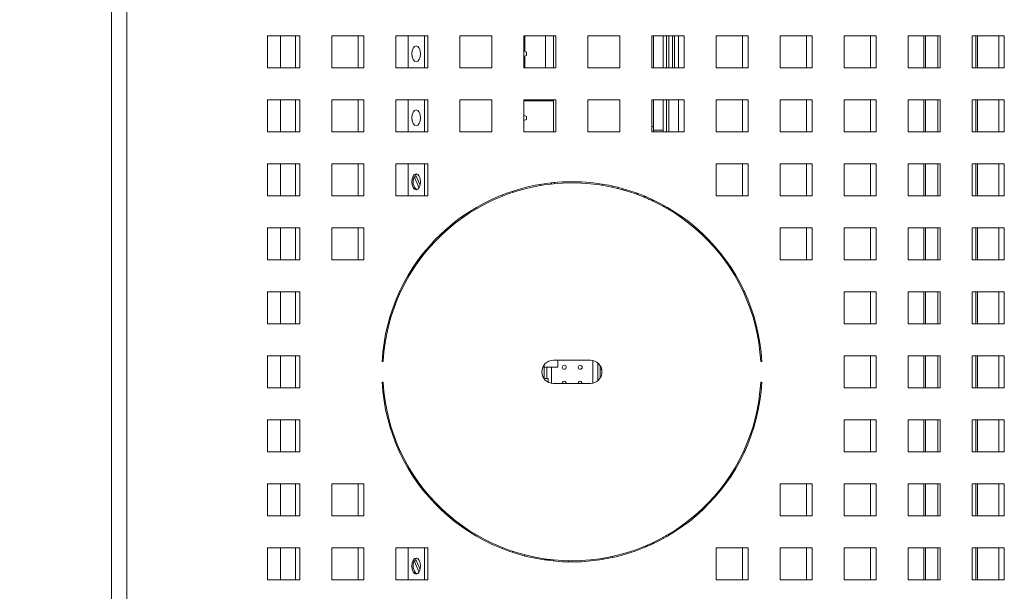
# Paper-space layout '3' of a CAD drawing. Header units: inches. Extents: x 1 to 109, y 1 to 85.
# Tile 67 of 107: x 88.41 to 93.53, y 15.97 to 18.94. Entities that reach past the tile are written whole.
import ezdxf

# ---------------------------------------------------------------- set-up
doc = ezdxf.new("R2010")
doc.units = ezdxf.units.IN
doc.header["$MEASUREMENT"] = 0
doc.linetypes.add('CENTERX2', pattern=[0.8, 0.5, -0.1, 0.1, -0.1])
doc.layers.add('FORMAT', color=7, linetype='Continuous')
doc.styles.add('SLDTEXTSTYLE0', font='GOTHIC.TTF', dxfattribs={"width": 0.913})
doc.dimstyles.new('SLDDIMSTYLE7', dxfattribs={"dimtxt": 0.625, "dimasz": 0.65, "dimexe": 0, "dimexo": 0.0625, "dimgap": 0.15625, "dimtad": 0, "dimtih": 1, "dimtoh": 1, "dimdec": 1, "dimlfac": 1.2, "dimrnd": 1e-09, "dimzin": 12, "dimdsep": 46, "dimtxsty": 'SLDTEXTSTYLE0', "dimsah": 1, "dimcen": 0, "dimadec": 0, "dimazin": 3, "dimtfac": 1, "dimtdec": 1, "dimtofl": 0, "dimtmove": 0, "dimatfit": 3, "dimfxl": 1, "dimfrac": 2, "dimtolj": 1, "dimtzin": 12, "dimarcsym": 0})

# ---------------------------------------------------------------- blocks, each defined once
blk = doc.blocks.new('_D_106')
at = {"layer": 'FORMAT', "color": 1, "ltscale": 5}
for p, q in [((78.6861, 18.2522), (75.2881, 14.5549)), ((75.2881, 14.5549), (74.0381, 14.5549))]:
    blk.add_line(p, q, dxfattribs=at)
blk.add_solid([(78.6861, 18.2522), (78.1726, 17.8413), (78.3199, 17.706)], dxfattribs=at)
at = {"layer": 'FORMAT', "color": 1, "ltscale": 5, "char_height": 0.625, "attachment_point": 1, "style": 'SLDTEXTSTYLE0'}
for s, insert in [('19.2', (70.2004, 15.3532)), ('DOOR SWING', (68.4869, 14.361))]:
    blk.add_mtext(s, dxfattribs=dict(at, insert=insert))

psp = doc.layouts.new('3')

# ---------------------------------------------------------------- linework, layer by layer
at = {"color": 7, "linetype": 'Continuous', "lineweight": 15, "ltscale": 5}
for p, q in [((88.8858, 13.3542), (88.8858, 30.863)), ((88.9647, 30.863), (88.9647, 13.3542)), ((88.8855, 13.9286), (88.8855, 29.9921)), ((89.8647, 18.8586), (89.698, 18.8586)), ((89.698, 18.8586), (89.698, 18.6919)), ((89.8436, 18.8586), (89.8436, 18.6919)), ((89.8647, 18.6919), (89.8647, 18.8586)), ((90.198, 18.8586), (90.0314, 18.8586)), ((90.0314, 18.8586), (90.0314, 18.6919)), ((90.1689, 18.8586), (90.1689, 18.6921)), ((90.198, 18.6919), (90.198, 18.8586)), ((90.5314, 18.8586), (90.3647, 18.8586)), ((90.3647, 18.8586), (90.3647, 18.6919)), ((90.4286, 18.8586), (90.4286, 18.6919)), ((90.514, 18.8586), (90.514, 18.6919)), ((90.5314, 18.6919), (90.5314, 18.8586)), ((90.8647, 18.8586), (90.698, 18.8586)), ((90.698, 18.8586), (90.698, 18.6919)), ((90.8647, 18.6919), (90.8647, 18.8586)), ((91.198, 18.8586), (91.0314, 18.8586)), ((91.0314, 18.8586), (91.0314, 18.6919)), ((91.0359, 18.8586), (91.0359, 18.7757)), ((91.1443, 18.8586), (91.1443, 18.6921)), ((91.1852, 18.6919), (91.1852, 18.8586)), ((91.198, 18.6919), (91.198, 18.8586)), ((91.5314, 18.8586), (91.3647, 18.8586)), ((91.3647, 18.8586), (91.3647, 18.6919)), ((91.5314, 18.6919), (91.5314, 18.8586)), ((91.8647, 18.8586), (91.698, 18.8586)), ((91.698, 18.8586), (91.698, 18.6919)), ((91.7065, 18.8586), (91.7065, 18.6919)), ((91.7564, 18.8586), (91.7564, 18.6919)), ((91.773, 18.8586), (91.773, 18.6919)), ((91.7855, 18.8586), (91.7855, 18.6919)), ((91.805, 18.8586), (91.805, 18.6919)), ((91.8147, 18.8586), (91.8147, 18.6919)), ((91.8355, 18.8586), (91.8355, 18.6921)), ((91.8647, 18.6919), (91.8647, 18.8586)), ((92.198, 18.8586), (92.0314, 18.8586)), ((92.0314, 18.8586), (92.0314, 18.6919)), ((92.1689, 18.8586), (92.1689, 18.6921)), ((92.198, 18.6919), (92.198, 18.8586)), ((92.5314, 18.8586), (92.3647, 18.8586)), ((92.3647, 18.8586), (92.3647, 18.6919)), ((92.5022, 18.8586), (92.5022, 18.6921)), ((92.5314, 18.6919), (92.5314, 18.8586)), ((92.8647, 18.8586), (92.698, 18.8586)), ((92.698, 18.8586), (92.698, 18.6919)), ((92.8355, 18.8586), (92.8355, 18.6921)), ((92.8647, 18.6919), (92.8647, 18.8586)), ((93.198, 18.8586), (93.0314, 18.8586)), ((93.0314, 18.8586), (93.0314, 18.6919)), ((93.1122, 18.8586), (93.1122, 18.6919)), ((93.198, 18.6919), (93.198, 18.8586)), ((93.5314, 18.8586), (93.3647, 18.8586)), ((93.3647, 18.8586), (93.3647, 18.6919)), ((93.3922, 18.6919), (93.3922, 18.8586)), ((93.5022, 18.8586), (93.5022, 18.6921)), ((93.5314, 18.6919), (93.5314, 18.8586)), ((91.0314, 18.7776), (91.0453, 18.772)), ((91.0453, 18.7562), (91.0314, 18.7506)), ((91.0453, 18.772), (91.0453, 18.7562)), ((91.0359, 18.7524), (91.0359, 18.6919)), ((89.698, 18.6919), (89.8647, 18.6919)), ((89.8436, 18.6921), (89.8647, 18.6921)), ((90.0314, 18.6919), (90.198, 18.6919)), ((90.1689, 18.6921), (90.198, 18.6921)), ((90.3647, 18.6919), (90.5314, 18.6919)), ((90.698, 18.6919), (90.8647, 18.6919)), ((91.0314, 18.6919), (91.198, 18.6919)), ((91.1443, 18.6921), (91.0359, 18.6921)), ((91.1443, 18.6921), (91.1852, 18.6921)), ((91.3647, 18.6919), (91.5314, 18.6919)), ((91.698, 18.6919), (91.8647, 18.6919)), ((91.8355, 18.6921), (91.8647, 18.6921)), ((92.0314, 18.6919), (92.198, 18.6919)), ((92.1689, 18.6921), (92.198, 18.6921)), ((92.3647, 18.6919), (92.5314, 18.6919)), ((92.5022, 18.6921), (92.5314, 18.6921)), ((92.698, 18.6919), (92.8647, 18.6919)), ((92.8355, 18.6921), (92.8647, 18.6921)), ((93.0314, 18.6919), (93.198, 18.6919)), ((93.3647, 18.6919), (93.5314, 18.6919)), ((93.5022, 18.6921), (93.5314, 18.6921)), ((89.8647, 18.5253), (89.698, 18.5253)), ((89.698, 18.5253), (89.698, 18.3586)), ((89.8436, 18.5253), (89.8436, 18.3586)), ((89.8647, 18.3586), (89.8647, 18.5253)), ((90.198, 18.5253), (90.0314, 18.5253)), ((90.0314, 18.5253), (90.0314, 18.3586)), ((90.1689, 18.5253), (90.1689, 18.3588)), ((90.198, 18.3586), (90.198, 18.5253)), ((90.5314, 18.5253), (90.3647, 18.5253)), ((90.3647, 18.5253), (90.3647, 18.3586)), ((90.4286, 18.5253), (90.4286, 18.3586)), ((90.514, 18.5253), (90.514, 18.3586)), ((90.5314, 18.3586), (90.5314, 18.5253)), ((90.8647, 18.5253), (90.698, 18.5253)), ((90.698, 18.5253), (90.698, 18.3586)), ((90.8647, 18.3586), (90.8647, 18.5253)), ((91.198, 18.5253), (91.0314, 18.5253)), ((91.0314, 18.5253), (91.0314, 18.3586)), ((91.0314, 18.5188), (91.1689, 18.5188)), ((91.0359, 18.5253), (91.0359, 18.5188)), ((91.1689, 18.5188), (91.1852, 18.5201)), ((91.1852, 18.3586), (91.1852, 18.5253)), ((91.198, 18.3586), (91.198, 18.5253)), ((91.5314, 18.5253), (91.3647, 18.5253)), ((91.3647, 18.5253), (91.3647, 18.3586)), ((91.5314, 18.3586), (91.5314, 18.5253)), ((91.8647, 18.5253), (91.698, 18.5253)), ((91.698, 18.5253), (91.698, 18.3586)), ((91.7065, 18.5253), (91.7065, 18.3671)), ((91.7564, 18.5253), (91.7564, 18.3671)), ((91.773, 18.5253), (91.773, 18.3586)), ((91.7855, 18.5253), (91.7855, 18.3586)), ((91.8355, 18.5253), (91.8355, 18.3588)), ((91.8647, 18.3586), (91.8647, 18.5253)), ((92.198, 18.5253), (92.0314, 18.5253)), ((92.0314, 18.5253), (92.0314, 18.3586)), ((92.1689, 18.5253), (92.1689, 18.3588)), ((92.198, 18.3586), (92.198, 18.5253)), ((92.5314, 18.5253), (92.3647, 18.5253)), ((92.3647, 18.5253), (92.3647, 18.3586)), ((92.5022, 18.5253), (92.5022, 18.3588)), ((92.5314, 18.3586), (92.5314, 18.5253)), ((92.8647, 18.5253), (92.698, 18.5253)), ((92.698, 18.5253), (92.698, 18.3586)), ((92.8355, 18.5253), (92.8355, 18.3588)), ((92.8647, 18.3586), (92.8647, 18.5253)), ((93.198, 18.5253), (93.0314, 18.5253)), ((93.0314, 18.5253), (93.0314, 18.3586)), ((93.1122, 18.5253), (93.1122, 18.3586)), ((93.198, 18.3586), (93.198, 18.5253)), ((93.5314, 18.5253), (93.3647, 18.5253)), ((93.3647, 18.5253), (93.3647, 18.3586)), ((93.3922, 18.3586), (93.3922, 18.5253)), ((93.5022, 18.5253), (93.5022, 18.3588)), ((93.5314, 18.3586), (93.5314, 18.5253)), ((91.0314, 18.4442), (91.0453, 18.4387)), ((91.0453, 18.4228), (91.0314, 18.4173)), ((91.0453, 18.4387), (91.0453, 18.4228)), ((89.698, 18.3586), (89.8647, 18.3586)), ((89.8436, 18.3588), (89.8647, 18.3588)), ((90.0314, 18.3586), (90.198, 18.3586)), ((90.1689, 18.3588), (90.198, 18.3588)), ((90.3647, 18.3586), (90.5314, 18.3586)), ((90.698, 18.3586), (90.8647, 18.3586)), ((91.0314, 18.3586), (91.198, 18.3586)), ((91.3647, 18.3586), (91.5314, 18.3586)), ((91.698, 18.3854), (91.7065, 18.3854)), ((91.698, 18.3586), (91.8647, 18.3586)), ((91.7065, 18.3671), (91.7564, 18.3671)), ((91.7065, 18.3586), (91.7065, 18.3671)), ((91.7564, 18.3671), (91.7564, 18.3586)), ((91.8355, 18.3588), (91.8647, 18.3588)), ((92.0314, 18.3586), (92.198, 18.3586)), ((92.1689, 18.3588), (92.198, 18.3588)), ((92.3647, 18.3586), (92.5314, 18.3586)), ((92.5022, 18.3588), (92.5314, 18.3588)), ((92.698, 18.3586), (92.8647, 18.3586)), ((92.8355, 18.3588), (92.8647, 18.3588)), ((93.0314, 18.3586), (93.198, 18.3586)), ((93.3647, 18.3586), (93.5314, 18.3586)), ((93.5022, 18.3588), (93.5314, 18.3588)), ((89.8647, 18.1919), (89.698, 18.1919)), ((89.698, 18.1919), (89.698, 18.0253)), ((89.8436, 18.1919), (89.8436, 18.0253)), ((89.8647, 18.0253), (89.8647, 18.1919)), ((90.198, 18.1919), (90.0314, 18.1919)), ((90.0314, 18.1919), (90.0314, 18.0253)), ((90.1689, 18.1919), (90.1689, 18.0254)), ((90.198, 18.0253), (90.198, 18.1919)), ((90.5314, 18.1919), (90.3647, 18.1919)), ((90.3647, 18.1919), (90.3647, 18.0253)), ((90.4286, 18.1919), (90.4286, 18.0253)), ((90.514, 18.1919), (90.514, 18.0253)), ((90.5314, 18.0253), (90.5314, 18.1919)), ((92.198, 18.1919), (92.0314, 18.1919)), ((92.0314, 18.1919), (92.0314, 18.0253)), ((92.1689, 18.1919), (92.1689, 18.0254)), ((92.198, 18.0253), (92.198, 18.1919)), ((92.5314, 18.1919), (92.3647, 18.1919)), ((92.3647, 18.1919), (92.3647, 18.0253)), ((92.5022, 18.1919), (92.5022, 18.0254)), ((92.5314, 18.0253), (92.5314, 18.1919)), ((92.8647, 18.1919), (92.698, 18.1919)), ((92.698, 18.1919), (92.698, 18.0253)), ((92.8355, 18.1919), (92.8355, 18.0254)), ((92.8647, 18.0253), (92.8647, 18.1919)), ((93.198, 18.1919), (93.0314, 18.1919)), ((93.0314, 18.1919), (93.0314, 18.0253)), ((93.1122, 18.1919), (93.1122, 18.0253)), ((93.198, 18.0253), (93.198, 18.1919)), ((93.5314, 18.1919), (93.3647, 18.1919)), ((93.3647, 18.1919), (93.3647, 18.0253)), ((93.3922, 18.0253), (93.3922, 18.1919)), ((93.5022, 18.1919), (93.5022, 18.0254)), ((93.5314, 18.0253), (93.5314, 18.1919)), ((90.468, 18.1344), (90.4748, 18.1386)), ((90.4725, 18.1239), (90.461, 18.1239)), ((90.461, 18.1239), (90.4862, 18.0662)), ((90.4917, 18.08), (90.468, 18.1344)), ((91.1737, 18.0907), (91.1767, 18.085)), ((91.1743, 18.0908), (91.1774, 18.0851)), ((90.9719, 18.0423), (90.9719, 18.0485)), ((91.1168, 18.0784), (91.1168, 18.0844)), ((91.4408, 18.0853), (91.4408, 18.0794)), ((91.4933, 18.0753), (91.4933, 18.0693)), ((91.5195, 18.0692), (91.5195, 18.0631)), ((91.5458, 18.0562), (91.5458, 18.0623)), ((91.6269, 18.034), (91.6084, 18.0365)), ((91.6152, 18.0361), (91.6269, 18.034)), ((89.698, 18.0253), (89.8647, 18.0253)), ((89.8436, 18.0254), (89.8647, 18.0254)), ((90.0314, 18.0253), (90.198, 18.0253)), ((90.1689, 18.0254), (90.198, 18.0254)), ((90.3647, 18.0253), (90.5314, 18.0253)), ((90.9203, 18.0236), (90.9203, 18.0299)), ((91.6464, 18.0222), (91.6736, 18.0172)), ((91.6802, 18.0053), (91.7065, 18.0005)), ((91.7065, 18.0023), (91.7065, 17.9958)), ((92.0314, 18.0253), (92.198, 18.0253)), ((92.1689, 18.0254), (92.198, 18.0254)), ((92.3647, 18.0253), (92.5314, 18.0253)), ((92.5022, 18.0254), (92.5314, 18.0254)), ((92.698, 18.0253), (92.8647, 18.0253)), ((92.8355, 18.0254), (92.8647, 18.0254)), ((93.0314, 18.0253), (93.198, 18.0253)), ((93.3647, 18.0253), (93.5314, 18.0253)), ((93.5022, 18.0254), (93.5314, 18.0254)), ((91.7564, 17.9769), (91.7564, 17.9702)), ((91.7627, 17.9734), (91.7627, 17.9667)), ((91.773, 17.9675), (91.773, 17.9608)), ((91.7855, 17.9603), (91.7855, 17.9535)), ((90.7066, 17.914), (90.7127, 17.914)), ((90.7127, 17.914), (90.7127, 17.9112)), ((90.7127, 17.914), (90.7148, 17.914)), ((90.7148, 17.9126), (90.7148, 17.9198)), ((90.7336, 17.9326), (90.7442, 17.9326)), ((89.8647, 17.8586), (89.698, 17.8586)), ((89.698, 17.8586), (89.698, 17.6919)), ((89.8436, 17.8586), (89.8436, 17.6919)), ((89.8647, 17.6919), (89.8647, 17.8586)), ((90.198, 17.8586), (90.0314, 17.8586)), ((90.0314, 17.8586), (90.0314, 17.6919)), ((90.1689, 17.8586), (90.1689, 17.6921)), ((90.198, 17.6919), (90.198, 17.8586)), ((90.6172, 17.842), (90.6172, 17.8341)), ((90.6289, 17.8446), (90.6274, 17.8511)), ((91.927, 17.8588), (91.918, 17.8588)), ((92.5314, 17.8586), (92.3647, 17.8586)), ((92.3647, 17.8586), (92.3647, 17.6919)), ((92.5022, 17.8586), (92.5022, 17.6921)), ((92.5314, 17.6919), (92.5314, 17.8586)), ((92.8647, 17.8586), (92.698, 17.8586)), ((92.698, 17.8586), (92.698, 17.6919)), ((92.8355, 17.8586), (92.8355, 17.6921)), ((92.8647, 17.6919), (92.8647, 17.8586)), ((93.198, 17.8586), (93.0314, 17.8586)), ((93.0314, 17.8586), (93.0314, 17.6919)), ((93.1122, 17.8586), (93.1122, 17.6919)), ((93.198, 17.6919), (93.198, 17.8586)), ((93.5314, 17.8586), (93.3647, 17.8586)), ((93.3647, 17.8586), (93.3647, 17.6919)), ((93.3922, 17.6919), (93.3922, 17.8586)), ((93.5022, 17.8586), (93.5022, 17.6921)), ((93.5314, 17.6919), (93.5314, 17.8586)), ((92.0022, 17.7783), (92.0022, 17.7869)), ((90.514, 17.7331), (90.514, 17.7238)), ((89.698, 17.6919), (89.8647, 17.6919)), ((89.8436, 17.6921), (89.8647, 17.6921)), ((90.0314, 17.6919), (90.198, 17.6919)), ((90.1689, 17.6921), (90.198, 17.6921)), ((92.3647, 17.6919), (92.5314, 17.6919)), ((92.5022, 17.6921), (92.5314, 17.6921)), ((92.698, 17.6919), (92.8647, 17.6919)), ((92.8355, 17.6921), (92.8647, 17.6921)), ((93.0314, 17.6919), (93.198, 17.6919)), ((93.3647, 17.6919), (93.5314, 17.6919)), ((93.5022, 17.6921), (93.5314, 17.6921)), ((90.4286, 17.6103), (90.4286, 17.5986)), ((89.8647, 17.5253), (89.698, 17.5253)), ((89.698, 17.5253), (89.698, 17.3586)), ((89.8436, 17.5253), (89.8436, 17.3586)), ((89.8647, 17.3586), (89.8647, 17.5253)), ((92.1791, 17.5254), (92.1727, 17.5254)), ((92.8647, 17.5253), (92.698, 17.5253)), ((92.698, 17.5253), (92.698, 17.3586)), ((92.8355, 17.5253), (92.8355, 17.3588)), ((92.8647, 17.3586), (92.8647, 17.5253)), ((93.198, 17.5253), (93.0314, 17.5253)), ((93.0314, 17.5253), (93.0314, 17.3586)), ((93.1122, 17.5253), (93.1122, 17.3586)), ((93.198, 17.3586), (93.198, 17.5253)), ((93.5314, 17.5253), (93.3647, 17.5253)), ((93.3647, 17.5253), (93.3647, 17.3586)), ((93.3922, 17.3586), (93.3922, 17.5253)), ((93.5022, 17.5253), (93.5022, 17.3588)), ((93.5314, 17.3586), (93.5314, 17.5253)), ((90.3355, 17.3782), (90.3355, 17.3988)), ((89.698, 17.3586), (89.8647, 17.3586)), ((89.8436, 17.3588), (89.8647, 17.3588)), ((90.3242, 17.3588), (90.3302, 17.3588)), ((92.233, 17.3588), (92.2391, 17.3588)), ((92.698, 17.3586), (92.8647, 17.3586)), ((92.8355, 17.3588), (92.8647, 17.3588)), ((93.0314, 17.3586), (93.198, 17.3586)), ((93.3647, 17.3586), (93.5314, 17.3586)), ((93.5022, 17.3588), (93.5314, 17.3588)), ((89.8647, 17.1919), (89.698, 17.1919)), ((89.698, 17.1919), (89.698, 17.0253)), ((89.8436, 17.1919), (89.8436, 17.0253)), ((89.8647, 17.0253), (89.8647, 17.1919)), ((90.3014, 17.1921), (90.2956, 17.1921)), ((91.3772, 17.169), (91.1855, 17.169)), ((91.2083, 17.169), (91.2083, 17.132)), ((91.391, 17.0498), (91.391, 17.1674)), ((92.2677, 17.1921), (92.2618, 17.1921)), ((92.8647, 17.1919), (92.698, 17.1919)), ((92.698, 17.1919), (92.698, 17.0253)), ((92.8355, 17.1919), (92.8355, 17.0254)), ((92.8647, 17.0253), (92.8647, 17.1919)), ((93.198, 17.1919), (93.0314, 17.1919)), ((93.0314, 17.1919), (93.0314, 17.0253)), ((93.1122, 17.1919), (93.1122, 17.0253)), ((93.198, 17.0253), (93.198, 17.1919)), ((93.5314, 17.1919), (93.3647, 17.1919)), ((93.3647, 17.1919), (93.3647, 17.0253)), ((93.3922, 17.0253), (93.3922, 17.1919)), ((93.5022, 17.1919), (93.5022, 17.0254)), ((93.5314, 17.0253), (93.5314, 17.1919)), ((90.2935, 17.1628), (90.2994, 17.1628)), ((91.1377, 17.1456), (91.1377, 17.132)), ((91.1377, 17.132), (91.1377, 17.0739)), ((91.1502, 17.132), (91.1377, 17.132)), ((91.1502, 17.132), (91.1751, 17.132)), ((91.1502, 17.132), (91.1502, 17.0739)), ((91.1751, 17.0491), (91.1751, 17.132)), ((91.2083, 17.132), (91.1751, 17.132)), ((91.4159, 17.0622), (91.4159, 17.155)), ((91.4283, 17.1408), (91.4283, 17.0764)), ((91.4283, 17.1216), (91.4362, 17.1216)), ((92.2639, 17.1628), (92.2697, 17.1628)), ((91.1377, 17.0739), (91.1502, 17.0739)), ((91.1585, 17.0739), (91.1502, 17.0739)), ((91.1585, 17.0546), (91.1585, 17.0739)), ((89.698, 17.0253), (89.8647, 17.0253)), ((89.8436, 17.0254), (89.8647, 17.0254)), ((90.2994, 17.0544), (90.2935, 17.0544)), ((90.2955, 17.0254), (90.3014, 17.0254)), ((91.1855, 17.0482), (91.3772, 17.0482)), ((92.2618, 17.0254), (92.2677, 17.0254)), ((92.2697, 17.0544), (92.2639, 17.0544)), ((92.698, 17.0253), (92.8647, 17.0253)), ((92.8355, 17.0254), (92.8647, 17.0254)), ((93.0314, 17.0253), (93.198, 17.0253)), ((93.3647, 17.0253), (93.5314, 17.0253)), ((93.5022, 17.0254), (93.5314, 17.0254)), ((89.8647, 16.8586), (89.698, 16.8586)), ((89.698, 16.8586), (89.698, 16.6919)), ((89.8436, 16.8586), (89.8436, 16.6919)), ((89.8647, 16.6919), (89.8647, 16.8586)), ((90.3301, 16.8588), (90.3241, 16.8588)), ((92.2391, 16.8588), (92.2331, 16.8588)), ((92.8647, 16.8586), (92.698, 16.8586)), ((92.698, 16.8586), (92.698, 16.6919)), ((92.8355, 16.8586), (92.8355, 16.6921)), ((92.8647, 16.6919), (92.8647, 16.8586)), ((93.198, 16.8586), (93.0314, 16.8586)), ((93.0314, 16.8586), (93.0314, 16.6919)), ((93.1122, 16.8586), (93.1122, 16.6919)), ((93.198, 16.6919), (93.198, 16.8586)), ((93.5314, 16.8586), (93.3647, 16.8586)), ((93.3647, 16.8586), (93.3647, 16.6919)), ((93.3922, 16.6919), (93.3922, 16.8586)), ((93.5022, 16.8586), (93.5022, 16.6921)), ((93.5314, 16.6919), (93.5314, 16.8586)), ((90.3355, 16.8184), (90.3355, 16.839)), ((89.698, 16.6919), (89.8647, 16.6919)), ((89.8436, 16.6921), (89.8647, 16.6921)), ((92.1728, 16.6921), (92.1793, 16.6921)), ((92.698, 16.6919), (92.8647, 16.6919)), ((92.8355, 16.6921), (92.8647, 16.6921)), ((93.0314, 16.6919), (93.198, 16.6919)), ((93.3647, 16.6919), (93.5314, 16.6919)), ((93.5022, 16.6921), (93.5314, 16.6921)), ((90.4286, 16.6185), (90.4286, 16.6069)), ((89.8647, 16.5253), (89.698, 16.5253)), ((89.698, 16.5253), (89.698, 16.3586)), ((89.8436, 16.5253), (89.8436, 16.3586)), ((89.8647, 16.3586), (89.8647, 16.5253)), ((90.198, 16.5253), (90.0314, 16.5253)), ((90.0314, 16.5253), (90.0314, 16.3586)), ((90.1689, 16.5253), (90.1689, 16.3588)), ((90.198, 16.3586), (90.198, 16.5253)), ((92.5314, 16.5253), (92.3647, 16.5253)), ((92.3647, 16.5253), (92.3647, 16.3586)), ((92.5022, 16.5253), (92.5022, 16.3588)), ((92.5314, 16.3586), (92.5314, 16.5253)), ((92.8647, 16.5253), (92.698, 16.5253)), ((92.698, 16.5253), (92.698, 16.3586)), ((92.8355, 16.5253), (92.8355, 16.3588)), ((92.8647, 16.3586), (92.8647, 16.5253)), ((93.198, 16.5253), (93.0314, 16.5253)), ((93.0314, 16.5253), (93.0314, 16.3586)), ((93.1122, 16.5253), (93.1122, 16.3586)), ((93.198, 16.3586), (93.198, 16.5253)), ((93.5314, 16.5253), (93.3647, 16.5253)), ((93.3647, 16.5253), (93.3647, 16.3586)), ((93.3922, 16.3586), (93.3922, 16.5253)), ((93.5022, 16.5253), (93.5022, 16.3588)), ((93.5314, 16.3586), (93.5314, 16.5253)), ((90.514, 16.4933), (90.514, 16.4841)), ((92.0022, 16.4303), (92.0022, 16.4389)), ((89.698, 16.3586), (89.8647, 16.3586)), ((89.8436, 16.3588), (89.8647, 16.3588)), ((90.0314, 16.3586), (90.198, 16.3586)), ((90.1689, 16.3588), (90.198, 16.3588)), ((90.6493, 16.3474), (90.6584, 16.3474)), ((91.9184, 16.3588), (91.9274, 16.3588)), ((92.3647, 16.3586), (92.5314, 16.3586)), ((92.5022, 16.3588), (92.5314, 16.3588)), ((92.698, 16.3586), (92.8647, 16.3586)), ((92.8355, 16.3588), (92.8647, 16.3588)), ((93.0314, 16.3586), (93.198, 16.3586)), ((93.3647, 16.3586), (93.5314, 16.3586)), ((93.5022, 16.3588), (93.5314, 16.3588)), ((91.7564, 16.247), (91.7564, 16.2403)), ((91.773, 16.2564), (91.773, 16.2497)), ((91.7855, 16.2637), (91.7855, 16.2569)), ((89.8647, 16.1919), (89.698, 16.1919)), ((89.698, 16.1919), (89.698, 16.0253)), ((89.8436, 16.1919), (89.8436, 16.0253)), ((89.8647, 16.0253), (89.8647, 16.1919)), ((90.198, 16.1919), (90.0314, 16.1919)), ((90.0314, 16.1919), (90.0314, 16.0253)), ((90.1689, 16.1919), (90.1689, 16.0254)), ((90.198, 16.0253), (90.198, 16.1919)), ((90.5314, 16.1919), (90.3647, 16.1919)), ((90.3647, 16.1919), (90.3647, 16.0253)), ((90.4286, 16.1919), (90.4286, 16.0253)), ((90.514, 16.1919), (90.514, 16.0253)), ((90.5314, 16.0253), (90.5314, 16.1919)), ((90.9203, 16.1873), (90.9203, 16.1936)), ((91.6641, 16.2023), (91.6641, 16.1959)), ((91.6654, 16.1964), (91.6654, 16.2028)), ((91.674, 16.2065), (91.674, 16.2001)), ((91.6914, 16.2078), (91.6914, 16.2142)), ((91.7, 16.2183), (91.7, 16.2118)), ((91.7065, 16.2213), (91.7065, 16.2149)), ((92.198, 16.1919), (92.0314, 16.1919)), ((92.0314, 16.1919), (92.0314, 16.0253)), ((92.1689, 16.1919), (92.1689, 16.0254)), ((92.198, 16.0253), (92.198, 16.1919)), ((92.5314, 16.1919), (92.3647, 16.1919)), ((92.3647, 16.1919), (92.3647, 16.0253)), ((92.5022, 16.1919), (92.5022, 16.0254)), ((92.5314, 16.0253), (92.5314, 16.1919)), ((92.8647, 16.1919), (92.698, 16.1919)), ((92.698, 16.1919), (92.698, 16.0253)), ((92.8355, 16.1919), (92.8355, 16.0254)), ((92.8647, 16.0253), (92.8647, 16.1919)), ((93.198, 16.1919), (93.0314, 16.1919)), ((93.0314, 16.1919), (93.0314, 16.0253)), ((93.1122, 16.1919), (93.1122, 16.0253)), ((93.198, 16.0253), (93.198, 16.1919)), ((93.5314, 16.1919), (93.3647, 16.1919)), ((93.3647, 16.1919), (93.3647, 16.0253)), ((93.3922, 16.0253), (93.3922, 16.1919)), ((93.5022, 16.1919), (93.5022, 16.0254)), ((93.5314, 16.0253), (93.5314, 16.1919)), ((90.9719, 16.1687), (90.9719, 16.1749)), ((91.0345, 16.1564), (91.0345, 16.1504)), ((91.4933, 16.1479), (91.4933, 16.1419)), ((90.4725, 16.1239), (90.461, 16.1239)), ((90.461, 16.1239), (90.4862, 16.0662)), ((90.468, 16.1344), (90.4748, 16.1386)), ((90.4917, 16.08), (90.468, 16.1344)), ((91.1389, 16.1313), (91.1389, 16.1352)), ((91.1471, 16.1313), (91.1389, 16.1313)), ((91.1852, 16.1237), (91.1852, 16.1296)), ((91.4399, 16.1377), (91.4399, 16.1318)), ((91.4408, 16.1378), (91.4408, 16.1319)), ((89.698, 16.0253), (89.8647, 16.0253)), ((89.8436, 16.0254), (89.8647, 16.0254)), ((90.0314, 16.0253), (90.198, 16.0253)), ((90.1689, 16.0254), (90.198, 16.0254)), ((90.3647, 16.0253), (90.5314, 16.0253)), ((92.0314, 16.0253), (92.198, 16.0253)), ((92.1689, 16.0254), (92.198, 16.0254)), ((92.3647, 16.0253), (92.5314, 16.0253)), ((92.5022, 16.0254), (92.5314, 16.0254)), ((92.698, 16.0253), (92.8647, 16.0253)), ((92.8355, 16.0254), (92.8647, 16.0254)), ((93.0314, 16.0253), (93.198, 16.0253)), ((93.3647, 16.0253), (93.5314, 16.0253)), ((93.5022, 16.0254), (93.5314, 16.0254))]:
    psp.add_line(p, q, dxfattribs=at)
at = {"color": 8, "linetype": 'Continuous', "lineweight": 15, "ltscale": 5}
for p, q in [((89.7647, 18.6919), (89.7647, 18.8586)), ((93.1205, 18.8586), (93.1205, 18.6919)), ((93.1861, 18.8586), (93.1861, 18.6919)), ((93.3839, 18.6919), (93.3839, 18.8586)), ((89.7647, 18.3586), (89.7647, 18.5253)), ((93.1205, 18.5253), (93.1205, 18.3586)), ((93.1861, 18.5253), (93.1861, 18.3586)), ((93.3839, 18.3586), (93.3839, 18.5253)), ((89.7647, 18.0253), (89.7647, 18.1919)), ((93.1205, 18.1919), (93.1205, 18.0253)), ((93.1861, 18.1919), (93.1861, 18.0253)), ((93.3839, 18.0253), (93.3839, 18.1919)), ((89.7647, 17.6919), (89.7647, 17.8586)), ((93.1205, 17.8586), (93.1205, 17.6919)), ((93.1861, 17.8586), (93.1861, 17.6919)), ((93.3839, 17.6919), (93.3839, 17.8586)), ((89.7647, 17.3586), (89.7647, 17.5253)), ((93.1205, 17.5253), (93.1205, 17.3586)), ((93.1861, 17.5253), (93.1861, 17.3586)), ((93.3839, 17.3586), (93.3839, 17.5253)), ((89.7647, 17.0253), (89.7647, 17.1919)), ((93.1205, 17.1919), (93.1205, 17.0253)), ((93.1861, 17.1919), (93.1861, 17.0253)), ((93.3839, 17.0253), (93.3839, 17.1919)), ((89.7647, 16.6919), (89.7647, 16.8586)), ((93.1205, 16.8586), (93.1205, 16.6919)), ((93.1861, 16.8586), (93.1861, 16.6919)), ((93.3839, 16.6919), (93.3839, 16.8586)), ((89.7647, 16.3586), (89.7647, 16.5253)), ((93.1205, 16.5253), (93.1205, 16.3586)), ((93.1861, 16.5253), (93.1861, 16.3586)), ((93.3839, 16.3586), (93.3839, 16.5253)), ((89.7647, 16.0253), (89.7647, 16.1919)), ((93.1205, 16.1919), (93.1205, 16.0253)), ((93.1861, 16.1919), (93.1861, 16.0253)), ((93.3839, 16.0253), (93.3839, 16.1919)), ((91.1471, 16.1341), (91.1471, 16.1313)), ((91.1471, 16.1313), (91.1471, 16.1282)), ((91.1471, 16.1313), (91.1693, 16.1313)), ((91.2641, 16.125), (91.2641, 16.1192))]:
    psp.add_line(p, q, dxfattribs=at)
at = {"color": 7, "linetype": 'Continuous', "lineweight": 15, "ltscale": 5, "flags": 128}
for points in [[(90.4488, 18.7641), (90.4505, 18.78), (90.4554, 18.7935), (90.4627, 18.8026), (90.4713, 18.8058), (90.4799, 18.8026), (90.4872, 18.7935), (90.4921, 18.78), (90.4938, 18.7641), (90.4921, 18.7481), (90.4872, 18.7346), (90.4799, 18.7256), (90.4713, 18.7224), (90.4627, 18.7256), (90.4554, 18.7346), (90.4505, 18.7481), (90.4488, 18.7641)], [(90.4488, 18.4308), (90.4505, 18.4467), (90.4554, 18.4602), (90.4627, 18.4692), (90.4713, 18.4724), (90.4799, 18.4692), (90.4872, 18.4602), (90.4921, 18.4467), (90.4938, 18.4308), (90.4921, 18.4148), (90.4872, 18.4013), (90.4799, 18.3923), (90.4713, 18.3891), (90.4627, 18.3923), (90.4554, 18.4013), (90.4505, 18.4148), (90.4488, 18.4308)], [(90.4488, 18.0974), (90.4505, 18.1134), (90.4554, 18.1269), (90.4627, 18.1359), (90.4713, 18.1391), (90.4799, 18.1359), (90.4872, 18.1269), (90.4921, 18.1134), (90.4938, 18.0974), (90.4921, 18.0815), (90.4872, 18.068), (90.4799, 18.0589), (90.4713, 18.0558), (90.4627, 18.0589), (90.4554, 18.068), (90.4505, 18.0815), (90.4488, 18.0974)], [(90.4488, 16.0974), (90.4505, 16.1134), (90.4554, 16.1269), (90.4627, 16.1359), (90.4713, 16.1391), (90.4799, 16.1359), (90.4872, 16.1269), (90.4921, 16.1134), (90.4938, 16.0974), (90.4921, 16.0815), (90.4872, 16.068), (90.4799, 16.0589), (90.4713, 16.0558), (90.4627, 16.0589), (90.4554, 16.068), (90.4505, 16.0815), (90.4488, 16.0974)], [(91.1389, 16.1313), (91.1391, 16.1297), (91.1392, 16.1293)]]:
    psp.add_lwpolyline(points, dxfattribs=at)
at = {"color": 7, "linetype": 'Continuous', "lineweight": 15, "ltscale": 25}
for centre in [(91.2415, 17.132), (91.3245, 17.132)]:
    psp.add_circle(centre, 0.0104, dxfattribs=at)
for centre, radius, start, end in [((91.2816, 17.1086), 0.9896, 3.1378, 176.8622), ((91.2816, 17.1086), 0.9837, 3.1564, 176.8436), ((90.5077, 18.0982), 0.0533, 151.1897, 231.9375), ((91.5693, 18.0525), 0.0103, 147.2079, 180.0294), ((91.1855, 17.1086), 0.0604, 90, 270), ((91.3772, 17.1086), 0.0604, 270, 90), ((91.2816, 17.1086), 0.9896, 183.1378, 356.8622), ((91.2816, 17.1086), 0.9837, 183.1564, 356.8436), ((91.2415, 17.049), 0.0104, 355.6812, 184.3188), ((91.3245, 17.049), 0.0104, 355.6812, 184.3188), ((90.4848, 16.5865), 0.0347, 186.4107, 240.0616), ((90.5077, 16.0982), 0.0533, 151.1932, 231.9276)]:
    psp.add_arc(centre, radius, start, end, dxfattribs=at)
at = {"color": 7, "linetype": 'Continuous', "lineweight": 15, "ltscale": 5}
psp.add_open_spline([(91.1909, 18.0946), (91.1909, 18.0923), (91.191, 18.0899), (91.1922, 18.0879), (91.1923, 18.0877)], degree=3, knots=[0, 0, 0, 0, 0.932408, 1, 1, 1, 1], dxfattribs=at)
at = {"layer": 'FORMAT', "color": 1, "linetype": 'CENTERX2', "lineweight": 0, "ltscale": 5}
psp.add_arc((89.5064, 30.0258), 15.9905, 150.77428, 267.77582, dxfattribs=at)

# ---------------------------------------------------------------- dimensions: what is measured, and where the dimension line sits
at = {"layer": 'FORMAT', "color": 1, "ltscale": 5}
dim = psp.add_radius_dim(center=(89.5064, 30.0258), mpoint=(78.6861, 18.2522), text='<>\\PDOOR SWING', dimstyle='SLDDIMSTYLE7', override={"dimpost": '<>'}, dxfattribs=at)
dim.commit()
dim.dimension.update_dxf_attribs({"geometry": '_D_106', "text_midpoint": (71.2625, 14.5549), "dimtype": 164})

doc.saveas('drawing.dxf')
